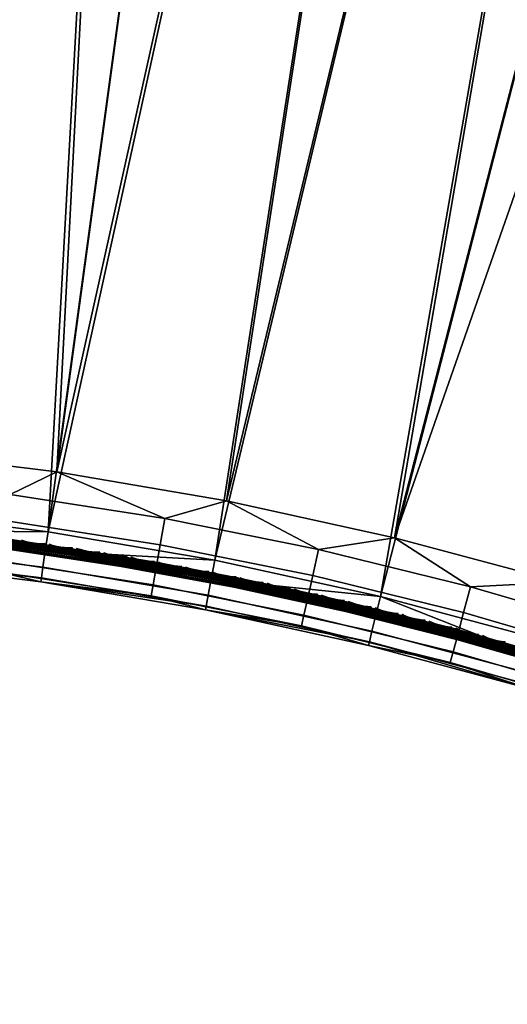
# Model space of a CAD drawing. Header units: inches. Extents: x 0 to 31.9, y -32.8 to 0.
# Tile 8 of 75: x 5 to 9.8, y -32.6 to -22.8. Entities that reach past the tile are written whole.
import ezdxf

# ---------------------------------------------------------------- set-up
doc = ezdxf.new("R2010")
doc.units = ezdxf.units.IN
doc.header["$LTSCALE"] = 0.03937
doc.header["$MEASUREMENT"] = 0
for name, color, linetype in [('A-FURN-3-ST', 151, 'Continuous'), ('A-FURN-3-ST-SEAM', 250, 'Continuous'), ('A-FURN-3-STITCH', 15, 'Continuous')]:
    doc.layers.add(name, color=color, linetype=linetype)

msp = doc.modelspace()

# ---------------------------------------------------------------- meshes
at = {"layer": 'A-FURN-3-ST'}
mesh = msp.add_polyface(dxfattribs=at)
corners = [(6.6975, -1.4634, 18), (8.8741, -1.4486, 17.9626), (6.7276, -1.1805, 17.9626), (4.5529, -1.27, 18), (4.5732, -0.9862, 17.9626), (2.4029, -1.1505, 18), (2.4133, -0.8661, 17.9626), (0.2502, -0.8904, 17.9789), (0.2504, -0.6842, 17.9163), (2.423, -0.6011, 17.8528), (0.2505, -0.494, 17.8148), (2.4312, -0.3735, 17.6781), (0.2507, -0.3274, 17.6781), (0.2508, -0.1906, 17.5116), (2.4374, -0.1988, 17.4505), (0.2509, -0.0889, 17.3215), (2.4412, -0.0888, 17.1854), (0.251, -0.0262, 17.1153), (2.4421, -0.0512, 16.9008), (0.251, -0.0049, 16.9008), (6.8094, -0.407, 17.1854), (8.9878, -0.6412, 16.9008), (6.8131, -0.3695, 16.9008), (4.628, -0.2104, 17.1854), (4.6303, -0.1728, 16.9008), (6.798, -0.5164, 17.4505), (4.6204, -0.3201, 17.4505), (6.7796, -0.6903, 17.6781), (4.6081, -0.4945, 17.6781), (6.7556, -0.9168, 17.8528), (4.592, -0.7217, 17.8528), (6.814, -0.3608, 5.5004), (4.6309, -0.164, 5.5004), (2.4424, -0.0424, 5.5004), (0.251, 0.0039, 5.5004), (6.8101, -0.3985, 5.3089), (4.6284, -0.2019, 5.3089), (2.4412, -0.0803, 5.3089), (0.2509, -0.0341, 5.309), (8.9459, -0.938, 5.0381), (6.7612, -0.858, 5), (6.7815, -0.6676, 5.0381), (4.5953, -0.6628, 5), (4.6091, -0.4718, 5.0381), (4.6207, -0.31, 5.1466), (6.7987, -0.5063, 5.1466), (2.4241, -0.5421, 5), (2.4312, -0.3508, 5.0381), (2.4372, -0.1886, 5.1466), (0.25, -0.4961, 5), (0.2504, -0.3047, 5.0381), (0.2507, -0.1424, 5.1466), (8.919, -1.1276, 5), (5.2701, -27.8952, 5), (3.6033, -27.6896, 5), (1.9287, -27.5614, 5), (0.25, -27.5109, 5), (5.3555, -27.3013, 18), (8.8343, -1.7304, 18), (3.6603, -27.0923, 18), (1.9573, -26.962, 18)]
mesh.append_faces([[corners[k] for k in face] for face in [(0, 1, 2), (0, 2, 3), (3, 2, 4), (3, 4, 5), (5, 4, 6), (5, 6, 7), (8, 6, 9), (10, 9, 11), (10, 11, 12), (12, 11, 13), (13, 11, 14), (13, 14, 15), (15, 14, 16), (15, 16, 17), (17, 16, 18), (17, 18, 19), (20, 21, 22), (20, 22, 23), (23, 22, 24), (23, 24, 16), (16, 24, 18), (25, 20, 23, 26), (26, 23, 16, 14), (27, 25, 26, 28), (28, 26, 14, 11), (29, 27, 28, 30), (30, 28, 11, 9), (2, 29, 30, 4), (4, 30, 9, 6), (22, 31, 24), (24, 31, 32), (24, 32, 18), (18, 32, 33), (18, 33, 19), (19, 33, 34), (31, 35, 36), (31, 36, 32), (32, 36, 37), (32, 37, 33), (33, 37, 38), (33, 38, 34), (39, 40, 41), (40, 42, 41), (41, 42, 43), (41, 43, 44, 45), (45, 44, 36, 35), (42, 46, 43), (43, 46, 47), (43, 47, 48, 44), (44, 48, 37, 36), (46, 49, 47), (47, 49, 50), (47, 50, 48), (48, 50, 51), (48, 51, 37), (37, 51, 38), (52, 53, 40), (40, 54, 42), (42, 55, 46), (46, 56, 49), (57, 58, 0), (59, 0, 3), (60, 3, 5)]])
mesh = msp.add_polyface(dxfattribs=at)
corners = [(15.1718, -2.9693, 18), (15.2407, -2.6932, 17.9626), (13.0739, -2.4838, 18), (13.1332, -2.2055, 17.9626), (10.9605, -2.0707, 18), (11.0101, -1.7904, 17.9626), (8.8343, -1.7304, 18), (8.8741, -1.4486, 17.9626), (6.6975, -1.4634, 18), (13.295, -1.4447, 17.1854), (15.438, -1.902, 16.9008), (13.3028, -1.4079, 16.9008), (11.1455, -1.0245, 17.1854), (11.1519, -0.9874, 16.9008), (8.9828, -0.6785, 17.1854), (8.9878, -0.6412, 16.9008), (6.8094, -0.407, 17.1854), (15.4023, -2.0453, 17.4505), (15.4289, -1.9385, 17.1854), (13.2722, -1.5523, 17.4505), (11.1264, -1.1329, 17.4505), (8.9675, -0.7874, 17.4505), (6.798, -0.5164, 17.4505), (15.36, -2.2149, 17.6781), (13.2358, -1.7233, 17.6781), (11.096, -1.305, 17.6781), (8.9431, -0.9605, 17.6781), (6.7796, -0.6903, 17.6781), (15.3049, -2.4359, 17.8528), (13.1884, -1.9461, 17.8528), (11.0564, -1.5293, 17.8528), (8.9113, -1.1861, 17.8528), (6.7556, -0.9168, 17.8528), (6.7276, -1.1805, 17.9626), (15.4401, -1.8935, 5.5004), (13.3046, -1.3993, 5.5004), (11.1534, -0.9788, 5.5004), (8.989, -0.6325, 5.5004), (6.8131, -0.3695, 16.9008), (6.814, -0.3608, 5.5004), (13.2967, -1.4364, 5.3089), (15.4309, -1.9303, 5.3089), (15.4047, -2.0354, 5.1466), (13.2742, -1.5424, 5.1466), (15.3654, -2.1929, 5.0381), (13.2404, -1.7011, 5.0381), (13.2005, -1.8883, 5), (15.3191, -2.3786, 5), (11.0663, -1.4711, 5), (11.0997, -1.2826, 5.0381), (11.128, -1.1229, 5.1466), (11.1468, -1.0162, 5.3089), (8.9838, -0.6701, 5.3089), (6.8101, -0.3985, 5.3089), (8.919, -1.1276, 5), (8.9459, -0.938, 5.0381), (8.9686, -0.7774, 5.1466), (6.7612, -0.858, 5), (6.7815, -0.6676, 5.0381), (6.7987, -0.5063, 5.1466), (8.5662, -28.5369, 5), (6.9256, -28.1779, 5), (5.2701, -27.8952, 5), (7.0392, -27.5887, 18), (5.3555, -27.3013, 18)]
mesh.append_faces([[corners[k] for k in face] for face in [(0, 1, 2), (2, 1, 3), (2, 3, 4), (4, 3, 5), (4, 5, 6), (6, 5, 7), (6, 7, 8), (9, 10, 11), (9, 11, 12), (12, 11, 13), (12, 13, 14), (14, 13, 15), (14, 15, 16), (17, 18, 9, 19), (19, 9, 12, 20), (20, 12, 14, 21), (21, 14, 16, 22), (23, 17, 19, 24), (24, 19, 20, 25), (25, 20, 21, 26), (26, 21, 22, 27), (28, 23, 24, 29), (29, 24, 25, 30), (30, 25, 26, 31), (31, 26, 27, 32), (1, 28, 29, 3), (3, 29, 30, 5), (5, 30, 31, 7), (7, 31, 32, 33), (11, 34, 35), (11, 35, 13), (13, 35, 36), (13, 36, 15), (15, 36, 37), (15, 37, 38), (38, 37, 39), (40, 41, 42, 43), (43, 42, 44, 45), (45, 44, 46), (46, 44, 47), (46, 48, 45), (45, 48, 49), (45, 49, 50, 43), (43, 50, 51, 40), (40, 51, 35), (35, 51, 36), (36, 51, 52), (36, 52, 37), (37, 52, 53), (37, 53, 39), (48, 54, 49), (49, 54, 55), (49, 55, 56, 50), (50, 56, 52, 51), (54, 57, 55), (55, 58, 59, 56), (56, 59, 53, 52), (35, 34, 40), (47, 60, 46), (46, 61, 48), (48, 62, 54), (63, 2, 4), (64, 4, 6)]])
mesh = msp.add_polyface(dxfattribs=at)
corners = [(13.2005, -1.8883, 5), (8.5662, -28.5369, 5), (6.9256, -28.1779, 5), (11.0663, -1.4711, 5), (5.2701, -27.8952, 5), (6.7612, -0.858, 5), (3.6033, -27.6896, 5), (4.5953, -0.6628, 5), (1.9287, -27.5614, 5), (2.4241, -0.5421, 5), (0.25, -27.5109, 5), (0.125, -0.4961, 5.0335), (0.125, -27.5109, 5.0335), (0.0731, -27.6123, 5.0856), (0.1039, -27.6185, 5.0602), (0.173, -27.6268, 5.0261), (0.1727, -27.736, 5.0674), (0.1037, -27.7198, 5.0985), (0.1725, -27.8324, 5.1333), (0.1035, -27.8092, 5.1597), (0.2493, -27.7022, 5.0381), (0.2488, -27.8644, 5.1464), (0.1034, -27.7858, 17.4847), (0.1722, -27.815, 17.5042), (0.1724, -27.6799, 17.6691), (0.1035, -27.6551, 17.6443), (0.1726, -27.5151, 17.8043), (0.1036, -27.4956, 17.7751), (0.1728, -27.3271, 17.9049), (0.1037, -27.3137, 17.8725), (0.1731, -27.1231, 17.9669), (0.1039, -27.1162, 17.9326), (0.125, -26.9109, 17.9665), (0.25, -26.9109, 18), (0.2497, -27.1254, 17.9788), (0.2493, -27.3318, 17.9162), (0.249, -27.5219, 17.8145), (0.2488, -27.6887, 17.6778), (0.2486, -27.8253, 17.5111), (0.0731, -27.1111, 17.9069), (0.25, -1.1049, 18), (7.9526, -28.0702, 17.9625), (7.0392, -27.5887, 18), (6.4294, -27.7645, 17.9625), (5.3555, -27.3013, 18), (4.8945, -27.5238, 17.9625), (3.6603, -27.0923, 18), (3.3508, -27.3486, 17.9625), (1.9573, -26.962, 18), (1.8011, -27.2391, 17.9625), (1.788, -27.5041, 17.8526), (1.7768, -27.7316, 17.6778), (1.7682, -27.9062, 17.45), (3.3056, -27.8396, 17.6778), (3.3265, -27.6128, 17.8526), (4.8285, -28.0125, 17.6778), (4.859, -27.7868, 17.8526), (6.3827, -28.0257, 17.8526), (3.5845, -27.88, 5.0381), (1.9189, -27.7524, 5.0381), (8.7077, -27.9539, 18), (13.0739, -2.4838, 18), (10.9605, -2.0707, 18), (6.6975, -1.4634, 18), (4.5529, -1.27, 18), (2.4029, -1.1505, 18)]
mesh.append_faces([[corners[k] for k in face] for face in [(0, 1, 2), (3, 2, 4), (5, 4, 6), (7, 6, 8), (9, 8, 10), (11, 10, 12), (13, 12, 14), (14, 12, 15), (14, 15, 16, 17), (17, 16, 18, 19), (12, 10, 15), (15, 10, 20), (15, 20, 16), (16, 20, 21), (16, 21, 18), (22, 23, 24, 25), (25, 24, 26, 27), (27, 26, 28, 29), (29, 28, 30, 31), (31, 30, 32), (32, 30, 33), (33, 30, 34), (34, 30, 35), (35, 30, 28), (35, 28, 36), (36, 28, 26), (36, 26, 37), (37, 26, 24), (37, 24, 38), (38, 24, 23), (31, 32, 39), (40, 32, 33), (41, 42, 43), (43, 42, 44), (43, 44, 45), (45, 44, 46), (45, 46, 47), (47, 46, 48), (47, 48, 49), (49, 48, 34), (49, 34, 35), (48, 33, 34), (49, 35, 50), (50, 35, 36), (50, 36, 51), (51, 36, 37), (51, 37, 38), (51, 38, 52), (51, 53, 54, 50), (50, 54, 47, 49), (53, 55, 56, 54), (54, 56, 45, 47), (56, 57, 43, 45), (6, 58, 59), (6, 59, 8), (8, 59, 20), (8, 20, 10), (59, 21, 20), (60, 61, 42), (42, 62, 44), (44, 63, 46), (46, 64, 48), (48, 65, 33)]])
mesh = msp.add_polyface(dxfattribs=at)
corners = [(31.6275, -8.9707, 5.25), (18.1201, -32.3661, 5.25), (31.5985, -8.9539, 5.125), (18.0911, -32.3494, 5.125), (31.5192, -8.9082, 5.0335), (18.0119, -32.3036, 5.0335), (31.411, -8.8457, 5), (17.9036, -32.2411, 5), (31.1066, -9.3729, 18), (18.2036, -31.7215, 18), (31.2149, -9.4354, 17.9665), (18.3119, -31.784, 17.9665), (31.2941, -9.4811, 17.875), (18.3911, -31.8298, 17.875), (31.3231, -9.4979, 17.75), (18.4201, -31.8465, 17.75), (29.5052, -7.7984, 5), (16.4246, -31.4455, 5), (27.5645, -6.8173, 5), (14.9102, -30.7193, 5), (25.5912, -5.9035, 5), (23.5877, -5.058, 5), (13.3639, -30.064, 5), (21.5563, -4.2819, 5), (11.7889, -29.481, 5), (19.4995, -3.5761, 5), (10.1885, -28.9716, 5), (17.4196, -2.9414, 5), (15.3191, -2.3786, 5), (8.5662, -28.5369, 5), (31.7525, -8.7542, 5.5002), (17.9951, -32.5826, 5.5), (31.7481, -8.7618, 16.9007), (17.9951, -32.5826, 16.9), (13.8749, -29.9301, 17.9625), (13.5869, -29.5069, 18), (12.4253, -29.3711, 17.9625), (11.9851, -28.914, 18), (10.9533, -28.8742, 17.9625), (10.3575, -28.3959, 18), (10.0478, -29.4514, 16.9), (11.6258, -29.9536, 16.9), (10.7202, -29.6163, 17.1847), (12.1609, -30.1026, 17.1847), (12.1983, -29.9993, 17.45), (10.7532, -29.5115, 17.45), (12.2577, -29.8349, 17.6778), (10.8055, -29.3447, 17.6778), (12.3351, -29.6206, 17.8526), (10.8738, -29.1273, 17.8526), (13.7742, -30.1756, 17.8526), (11.6258, -29.9536, 5.5), (10.0478, -29.4514, 5.5), (13.2932, -30.2417, 5.0381), (11.7265, -29.6619, 5.0381), (10.0585, -29.4149, 5.3087), (11.6383, -29.9177, 5.3087), (11.6736, -29.8152, 5.1464), (10.089, -29.3109, 5.1464), (10.1347, -29.1552, 5.0381), (29.2194, -8.3359, 18), (16.6995, -30.9122, 18), (27.2976, -7.3645, 18), (15.1595, -30.1735, 18), (25.3436, -6.4596, 18), (23.3597, -5.6225, 18), (21.3481, -4.854, 18), (19.3113, -4.1551, 18), (17.2518, -3.5266, 18), (8.7077, -27.9539, 18), (15.1718, -2.9693, 18), (13.0739, -2.4838, 18)]
mesh.append_faces([[corners[k] for k in face] for face in [(0, 1, 2), (2, 1, 3), (2, 3, 4), (4, 3, 5), (4, 5, 6), (6, 5, 7), (8, 9, 10), (10, 9, 11), (10, 11, 12), (12, 11, 13), (12, 13, 14), (14, 13, 15), (6, 7, 16), (16, 7, 17), (16, 17, 18), (18, 17, 19), (18, 19, 20), (20, 19, 21), (21, 19, 22), (21, 22, 23), (23, 22, 24), (23, 24, 25), (25, 24, 26), (25, 26, 27), (27, 26, 28), (28, 26, 29), (0, 30, 1), (1, 30, 31), (30, 32, 31), (31, 32, 33), (33, 32, 14), (33, 14, 15), (34, 35, 36), (36, 35, 37), (36, 37, 38), (38, 37, 39), (40, 41, 42), (42, 43, 44, 45), (45, 44, 46, 47), (47, 46, 48, 49), (49, 48, 36, 38), (48, 50, 34, 36), (51, 41, 52), (24, 53, 54), (24, 54, 26), (51, 55, 56), (57, 56, 55, 58), (54, 57, 58, 59), (8, 60, 9), (9, 60, 61), (61, 60, 62), (61, 62, 63), (63, 62, 64), (63, 64, 35), (35, 64, 65), (35, 65, 66), (35, 66, 37), (37, 66, 67), (37, 67, 39), (39, 67, 68), (39, 68, 69), (69, 68, 70), (69, 70, 71)]])
mesh = msp.add_polyface(dxfattribs=at)
corners = [(10.9533, -28.8742, 17.9625), (10.3575, -28.3959, 18), (9.4615, -28.4403, 17.9625), (8.7077, -27.9539, 18), (7.9526, -28.0702, 17.9625), (7.0392, -27.5887, 18), (3.2896, -28.0137, 17.45), (4.8051, -28.1858, 17.45), (4.8285, -28.0125, 17.6778), (3.3056, -27.8396, 17.6778), (3.5546, -28.1872, 16.9), (5.1982, -28.39, 16.9), (4.7904, -28.2947, 17.1847), (6.2926, -28.5302, 17.1847), (6.3119, -28.422, 17.45), (6.3426, -28.25, 17.6778), (6.3827, -28.0257, 17.8526), (4.859, -27.7868, 17.8526), (6.8305, -28.6688, 16.9), (7.7834, -28.8294, 17.1847), (7.8073, -28.7221, 17.45), (7.8453, -28.5515, 17.6778), (7.8949, -28.3292, 17.8526), (6.4294, -27.7645, 17.9625), (8.4482, -29.0228, 16.9), (9.2602, -29.1916, 17.1847), (9.2886, -29.0855, 17.45), (9.3339, -28.9166, 17.6778), (9.3928, -28.6966, 17.8526), (10.0478, -29.4514, 16.9), (10.7202, -29.6163, 17.1847), (10.7532, -29.5115, 17.45), (10.8055, -29.3447, 17.6778), (10.8738, -29.1273, 17.8526), (10.0478, -29.4514, 5.5), (11.6258, -29.9536, 16.9), (8.4482, -29.0228, 5.5), (6.8305, -28.6688, 5.5), (5.1982, -28.39, 5.5), (3.5546, -28.1872, 5.5), (10.1885, -28.9716, 5), (11.7265, -29.6619, 5.0381), (10.1347, -29.1552, 5.0381), (8.5662, -28.5369, 5), (8.5211, -28.7229, 5.0381), (6.8892, -28.3657, 5.0381), (8.4828, -28.8805, 5.1464), (6.8583, -28.525, 5.1464), (8.4572, -28.9858, 5.3087), (6.8377, -28.6314, 5.3087), (10.0585, -29.4149, 5.3087), (11.6258, -29.9536, 5.5), (5.2035, -28.3523, 5.3087), (5.2191, -28.2451, 5.1464), (5.2425, -28.0846, 5.0381), (6.9256, -28.1779, 5), (5.2701, -27.8952, 5), (3.5845, -27.88, 5.0381), (3.6033, -27.6896, 5), (3.5582, -28.1493, 5.3087), (3.5687, -28.0414, 5.1464), (10.089, -29.3109, 5.1464)]
mesh.append_faces([[corners[k] for k in face] for face in [(0, 1, 2), (2, 1, 3), (2, 3, 4), (4, 3, 5), (6, 7, 8, 9), (10, 11, 12), (12, 11, 13), (12, 13, 14, 7), (7, 14, 15, 8), (8, 15, 16, 17), (11, 18, 13), (13, 18, 19), (13, 19, 20, 14), (14, 20, 21, 15), (15, 21, 22, 16), (16, 22, 4, 23), (18, 24, 19), (19, 24, 25), (19, 25, 26, 20), (20, 26, 27, 21), (21, 27, 28, 22), (22, 28, 2, 4), (24, 29, 25), (25, 29, 30), (25, 30, 31, 26), (26, 31, 32, 27), (27, 32, 33, 28), (28, 33, 0, 2), (34, 35, 29), (34, 29, 36), (36, 29, 24), (36, 24, 37), (37, 24, 18), (37, 18, 38), (38, 18, 11), (38, 11, 39), (39, 11, 10), (40, 41, 42), (40, 42, 43), (43, 42, 44), (43, 44, 45), (45, 44, 46, 47), (47, 46, 48, 49), (49, 48, 37), (37, 48, 36), (36, 48, 34), (34, 48, 50), (34, 50, 51), (37, 38, 49), (49, 38, 52), (49, 52, 53, 47), (47, 53, 54, 45), (45, 54, 55), (55, 54, 56), (56, 54, 57), (56, 57, 58), (38, 39, 52), (52, 39, 59), (52, 59, 60, 53), (53, 60, 57, 54), (55, 43, 45), (61, 50, 48, 46), (42, 61, 46, 44)]])
at = {"layer": 'A-FURN-3-ST-SEAM'}
mesh = msp.add_polyface(dxfattribs=at)
corners = [(0.0962, -17.3859, 17.9191), (0.1, -22.1479, 17.9), (0.1, -17.3859, 17.9), (0.0965, -26.91, 17.8826), (0.1, -26.91, 17.9), (0.0965, -27.0047, 17.878), (0.1, -27.0064, 17.8952), (0.1, -27.0951, 17.8825), (0.0965, -27.0999, 17.8639), (0.1, -27.1032, 17.881), (0.1, -27.2772, 17.8301), (0.0965, -27.286, 17.8078), (0.1, -27.2927, 17.8239), (0.1, -13.0301, 17.9), (0.0962, -13.0301, 17.9191), (0.0962, -17.3859, 17.8809), (0.1, -1.1034, 17.9), (0.0965, -1.1034, 17.8826), (0.0965, -0.1207, 16.9008), (0.1, -0.0946, 5.5003), (0.1, -0.099, 11.2005), (0.1, -0.1034, 16.9008), (0.0965, -0.1374, 17.0797), (0.1, -0.1203, 17.0828), (0.0965, -0.1899, 17.2623), (0.1, -0.1738, 17.2687), (0.0965, -0.2812, 17.4381), (0.1, -0.2667, 17.4476), (0.0965, -0.4088, 17.595), (0.1, -0.3966, 17.6073), (0.0965, -0.5659, 17.7223), (0.1, -0.5565, 17.7369), (0.0965, -0.7418, 17.8137), (0.1, -0.7354, 17.8298), (0.0965, -0.9243, 17.866), (0.1, -0.9213, 17.8831), (23.1228, -23.5631, 17.8538), (18.357, -31.8091, 17.8563), (23.1087, -23.555, 17.8646), (18.345, -31.8022, 17.8675), (23.0993, -23.5495, 17.8809), (20.715, -27.6717, 17.9), (23.096, -23.5476, 17.9), (23.1393, -23.5727, 17.85), (18.3715, -31.8174, 17.8505), (23.1793, -23.5957, 17.9192), (18.4203, -31.8456, 17.9045), (23.1826, -23.5976, 17.9), (18.4189, -31.8448, 17.8868), (23.1793, -23.5957, 17.8809), (23.1699, -23.5903, 17.8647), (18.4008, -31.8344, 17.8588), (23.1559, -23.5822, 17.8538), (18.3868, -31.8263, 17.8515), (23.1699, -23.5903, 17.9354), (18.4161, -31.8432, 17.9217), (23.1559, -23.5822, 17.9462), (18.4071, -31.838, 17.9362), (23.1393, -23.5726, 17.95), (18.3942, -31.8306, 17.9459), (23.1227, -23.5631, 17.9462), (18.3638, -31.813, 17.9472), (23.1087, -23.555, 17.9354), (18.3502, -31.8052, 17.939), (23.0993, -23.5495, 17.9191), (18.3401, -31.7993, 17.9255), (25.2772, -19.7773, 17.8809), (25.2866, -19.7827, 17.8646), (25.3007, -19.7909, 17.8538), (25.3172, -19.8004, 17.85), (25.3338, -19.81, 17.8538), (25.3478, -19.8181, 17.8647), (25.3572, -19.8235, 17.8809), (25.3605, -19.8254, 17.9), (25.3572, -19.8235, 17.9192), (25.3478, -19.8181, 17.9354), (25.3338, -19.81, 17.9462), (25.3172, -19.8004, 17.95), (25.3006, -19.7908, 17.9462), (25.2866, -19.7827, 17.9354), (25.2772, -19.7773, 17.9191), (25.2739, -19.7754, 17.9)]
mesh.append_faces([[corners[k] for k in face] for face in [(0, 1, 2), (3, 2, 1), (3, 1, 4), (5, 4, 6), (5, 6, 7), (8, 7, 9), (8, 9, 10), (11, 10, 12), (13, 14, 2), (15, 13, 2), (16, 13, 17), (16, 14, 13), (18, 19, 20), (18, 20, 21), (22, 21, 23), (24, 23, 25), (26, 25, 27), (28, 27, 29), (30, 29, 31), (32, 31, 33), (34, 33, 35), (17, 35, 16), (36, 37, 38), (38, 39, 40), (41, 42, 40), (36, 43, 44), (45, 46, 47), (47, 48, 49), (49, 48, 50), (50, 51, 52), (52, 53, 43), (45, 54, 55), (54, 56, 57), (56, 58, 59), (58, 60, 61), (60, 62, 63), (62, 64, 65), (64, 42, 41), (42, 66, 40), (40, 67, 38), (38, 68, 36), (36, 69, 43), (43, 70, 52), (52, 71, 50), (50, 72, 49), (49, 73, 47), (47, 74, 45), (45, 75, 54), (54, 76, 56), (56, 77, 58), (58, 78, 60), (60, 79, 62), (62, 80, 64), (64, 81, 42)]])
mesh = msp.add_polyface(dxfattribs=at)
corners = [(1.4107, -27.6748, 17.7078), (1.9903, -27.7021, 17.7078), (1.9907, -27.6935, 17.6902), (1.411, -27.6662, 17.6902), (1.7849, -27.6817, 17.6706), (1.1211, -27.6561, 17.6902), (0.2519, -27.6385, 17.6706), (0.8313, -27.6483, 17.6902), (0.5415, -27.6428, 17.6902), (0.5415, -27.6513, 17.7078), (0.8311, -27.6568, 17.7078), (0.5413, -27.666, 17.7208), (0.8309, -27.6715, 17.7208), (0.2519, -27.6814, 17.7271), (0.2519, -27.6628, 17.7208), (0.2519, -27.6482, 17.7078), (0.2519, -27.6396, 17.6902), (1.1205, -27.6793, 17.7208), (1.1209, -27.6646, 17.7078), (1.4102, -27.6894, 17.7208), (1.9905, -27.6988, 17.6522), (1.4108, -27.6715, 17.6522), (1.9899, -27.7117, 17.6377), (1.4104, -27.6844, 17.6377), (1.1202, -27.6918, 17.6292), (0.2519, -27.6947, 17.628), (0.8307, -27.684, 17.6292), (0.5412, -27.6785, 17.6292), (0.5414, -27.661, 17.6377), (0.831, -27.6665, 17.6377), (0.5415, -27.6481, 17.6522), (0.8312, -27.6536, 17.6522), (0.2519, -27.6449, 17.6522), (0.2519, -27.6578, 17.6377), (0.2519, -27.6753, 17.6292), (1.121, -27.6614, 17.6522), (1.4098, -27.7019, 17.6292), (1.1206, -27.6743, 17.6377), (0.25, -27.6814, 17.7271), (0.25, -27.6628, 17.7208), (0.25, -27.6482, 17.7078), (0.25, -27.6397, 17.6901), (0.25, -27.6385, 17.6706), (0.25, -27.645, 17.6522), (0.25, -27.6579, 17.6377), (0.25, -27.6754, 17.6292), (0.25, -27.6947, 17.628), (23.0993, -23.5495, 17.8809), (18.3369, -31.7975, 17.8826), (20.715, -27.6717, 17.9), (18.3401, -31.7993, 17.9255), (23.0993, -23.5495, 17.9191)]
mesh.append_faces([[corners[k] for k in face] for face in [(0, 1, 2, 3), (3, 2, 4), (3, 4, 5), (5, 4, 6), (5, 6, 7), (7, 6, 8), (7, 8, 9, 10), (10, 9, 11, 12), (12, 11, 13), (13, 11, 14), (14, 11, 9), (14, 9, 15), (15, 9, 8), (15, 8, 16), (16, 8, 6), (12, 13, 17), (0, 3, 5, 18), (18, 5, 7, 10), (19, 0, 18, 17), (17, 18, 10, 12), (4, 20, 21), (21, 20, 22, 23), (24, 25, 26), (26, 25, 27), (26, 27, 28, 29), (29, 28, 30, 31), (31, 30, 6), (6, 30, 32), (32, 30, 33), (33, 30, 28), (33, 28, 34), (34, 28, 27), (34, 27, 25), (31, 6, 35), (35, 6, 4), (35, 4, 21), (23, 36, 24, 37), (37, 24, 26, 29), (21, 23, 37, 35), (35, 37, 29, 31), (13, 14, 38), (39, 14, 15), (40, 15, 16), (40, 16, 41), (41, 16, 6), (6, 32, 42), (43, 32, 33), (43, 33, 44), (44, 33, 34), (44, 34, 45), (45, 34, 46), (46, 34, 25), (47, 48, 49), (50, 51, 49)]])
mesh = msp.add_polyface(dxfattribs=at)
corners = [(7.8482, -28.544, 17.7271), (7.1269, -28.3721, 17.7208), (6.3464, -28.2427, 17.7271), (6.0068, -28.1649, 17.7208), (4.8331, -28.0054, 17.7271), (4.8801, -27.9931, 17.7208), (3.7261, -27.8545, 17.7208), (3.7284, -27.8315, 17.6902), (4.8831, -27.9701, 17.6902), (4.8387, -27.9629, 17.6706), (6.0105, -28.142, 17.6902), (6.3538, -28.2005, 17.6706), (7.1313, -28.3493, 17.6902), (7.8575, -28.5022, 17.6706), (7.1297, -28.3577, 17.7078), (6.0091, -28.1504, 17.7078), (4.882, -27.9785, 17.7078), (7.1245, -28.3844, 17.6292), (7.8453, -28.5571, 17.628), (6.3441, -28.2558, 17.628), (6.0048, -28.1772, 17.6292), (4.8313, -28.0186, 17.628), (4.8785, -28.0054, 17.6292), (4.8824, -27.9753, 17.6522), (3.7278, -27.8367, 17.6522), (6.0096, -28.1472, 17.6522), (7.1303, -28.3545, 17.6522), (7.1278, -28.3672, 17.6377), (6.0076, -28.16, 17.6377), (4.8807, -27.9881, 17.6377), (7.1224, -28.3936, 17.7275), (6.003, -28.1865, 17.7275), (4.877, -28.0148, 17.7275), (4.8749, -28.0309, 17.6293), (6.0004, -28.2026, 17.6293), (7.1193, -28.4096, 17.6293), (7.1162, -28.4258, 17.6372), (5.9977, -28.2189, 17.6372), (4.8728, -28.0473, 17.6372), (7.1138, -28.4381, 17.6505), (5.9957, -28.2312, 17.6505), (4.8712, -28.0597, 17.6505), (8.2236, -28.6798, 17.6505), (8.2221, -28.6866, 17.6675), (7.1125, -28.4449, 17.6675), (5.9946, -28.2381, 17.6675), (4.8703, -28.0666, 17.6675), (7.1189, -28.4115, 17.7253), (6.0001, -28.2045, 17.7253), (4.8746, -28.0328, 17.7253), (7.1159, -28.4273, 17.7167), (5.9975, -28.2204, 17.7167), (4.8726, -28.0488, 17.7167), (7.1136, -28.4391, 17.7029), (5.9956, -28.2323, 17.7029), (4.871, -28.0607, 17.7029), (8.222, -28.6869, 17.6858), (7.1124, -28.4452, 17.6858), (8.2234, -28.6808, 17.7029), (5.9946, -28.2384, 17.6858), (4.8702, -28.0669, 17.6858)]
mesh.append_faces([[corners[k] for k in face] for face in [(0, 1, 2), (2, 1, 3), (2, 3, 4), (4, 3, 5), (4, 5, 6), (7, 8, 9), (9, 8, 10), (9, 10, 11), (11, 10, 12), (11, 12, 13), (14, 12, 10, 15), (15, 10, 8, 16), (1, 14, 15, 3), (3, 15, 16, 5), (17, 18, 19), (17, 19, 20), (20, 19, 21), (20, 21, 22), (23, 24, 9), (23, 9, 25), (25, 9, 11), (25, 11, 26), (26, 11, 13), (27, 17, 20, 28), (28, 20, 22, 29), (26, 27, 28, 25), (25, 28, 29, 23), (30, 0, 2), (30, 2, 31), (31, 2, 4), (31, 4, 32), (33, 21, 34), (34, 21, 19), (34, 19, 35), (35, 19, 18), (35, 36, 37, 34), (34, 37, 38, 33), (36, 39, 40, 37), (37, 40, 41, 38), (42, 43, 44, 39), (39, 44, 45, 40), (40, 45, 46, 41), (47, 30, 31, 48), (48, 31, 32, 49), (50, 47, 48, 51), (51, 48, 49, 52), (53, 50, 51, 54), (54, 51, 52, 55), (44, 43, 56, 57), (57, 56, 58, 53), (57, 53, 54, 59), (59, 54, 55, 60), (44, 57, 59, 45), (45, 59, 60, 46)]])
mesh = msp.add_polyface(dxfattribs=at)
corners = [(7.8482, -28.544, 17.7271), (9.3359, -28.9089, 17.7271), (8.2388, -28.6143, 17.7208), (9.3408, -28.8909, 17.7207), (8.2421, -28.6, 17.7078), (9.3445, -28.8768, 17.7077), (8.2439, -28.5917, 17.6902), (9.3467, -28.8686, 17.6901), (9.347, -28.8675, 17.6706), (7.8575, -28.5022, 17.6706), (7.1313, -28.3493, 17.6902), (7.1297, -28.3577, 17.7078), (7.1269, -28.3721, 17.7208), (8.2428, -28.5969, 17.6522), (9.3456, -28.8727, 17.654), (9.3429, -28.8831, 17.6403), (8.2399, -28.6095, 17.6377), (9.339, -28.8974, 17.6311), (8.236, -28.6265, 17.6292), (9.3346, -28.9139, 17.6276), (9.3342, -28.9153, 17.6276), (9.3325, -28.9218, 17.628), (7.8453, -28.5571, 17.628), (7.1245, -28.3844, 17.6292), (7.1303, -28.3545, 17.6522), (7.1278, -28.3672, 17.6377), (9.3338, -28.9167, 17.7276), (9.3342, -28.9153, 17.7276), (8.2337, -28.6357, 17.7275), (7.1224, -28.3936, 17.7275), (7.1193, -28.4096, 17.6293), (8.23, -28.6515, 17.6293), (9.3279, -28.9387, 17.6339), (9.3243, -28.9525, 17.6457), (8.2264, -28.6676, 17.6372), (7.1162, -28.4258, 17.6372), (9.3219, -28.9612, 17.6618), (8.2236, -28.6798, 17.6505), (7.1138, -28.4381, 17.6505), (9.3213, -28.9636, 17.6802), (8.2221, -28.6866, 17.6675), (8.222, -28.6869, 17.6858), (9.3224, -28.9593, 17.6982), (8.2234, -28.6808, 17.7029), (9.3252, -28.9491, 17.7133), (8.226, -28.6691, 17.7167), (9.3292, -28.9342, 17.7236), (8.2296, -28.6534, 17.7253), (7.1189, -28.4115, 17.7253), (7.1159, -28.4273, 17.7167), (7.1136, -28.4391, 17.7029)]
mesh.append_faces([[corners[k] for k in face] for face in [(0, 1, 2), (2, 1, 3), (2, 3, 4), (4, 3, 5), (4, 5, 6), (6, 5, 7), (6, 7, 8), (8, 9, 6), (6, 9, 10), (6, 10, 11, 4), (4, 11, 12, 2), (2, 12, 0), (9, 8, 13), (13, 8, 14), (13, 14, 15), (13, 15, 16), (16, 15, 17), (16, 17, 18), (18, 17, 19), (18, 19, 20), (20, 21, 18), (18, 21, 22), (18, 22, 23), (24, 9, 13), (24, 13, 16, 25), (25, 16, 18, 23), (26, 27, 28), (28, 27, 1), (28, 1, 0), (28, 0, 29), (30, 22, 31), (31, 22, 21), (31, 21, 32), (32, 33, 31), (31, 33, 34), (31, 34, 35, 30), (33, 36, 34), (34, 36, 37), (34, 37, 38, 35), (36, 39, 37), (37, 39, 40), (40, 39, 41), (41, 39, 42), (41, 42, 43), (43, 42, 44), (43, 44, 45), (45, 44, 46), (45, 46, 47), (47, 46, 26), (47, 26, 28), (47, 28, 29, 48), (45, 47, 48, 49), (43, 45, 49, 50)]])
mesh = msp.add_polyface(dxfattribs=at)
corners = [(9.3325, -28.9218, 17.628), (9.3342, -28.9153, 17.6276), (10.4297, -29.2143, 17.6292), (9.3346, -28.9139, 17.6276), (9.339, -28.8974, 17.6311), (10.4348, -29.1976, 17.6377), (9.3429, -28.8831, 17.6403), (10.4387, -29.1853, 17.6522), (9.3456, -28.8727, 17.654), (9.347, -28.8675, 17.6706), (10.8196, -29.2959, 17.6706), (11.5233, -29.5316, 17.6522), (11.5191, -29.5438, 17.6377), (11.5134, -29.5604, 17.6292), (10.8028, -29.3495, 17.628), (12.2535, -29.8393, 17.628), (9.3338, -28.9167, 17.7276), (10.4224, -29.2388, 17.7259), (9.3342, -28.9153, 17.7276), (10.8068, -29.3368, 17.7271), (9.3359, -28.9089, 17.7271), (9.3292, -28.9342, 17.7236), (9.3252, -28.9491, 17.7133), (10.4172, -29.2555, 17.7173), (9.3224, -28.9593, 17.6982), (10.4134, -29.2678, 17.7027), (9.3213, -28.9636, 17.6802), (10.4116, -29.2738, 17.6842), (10.4119, -29.2727, 17.6648), (11.4938, -29.6182, 17.6648), (11.4934, -29.6193, 17.6842), (9.3219, -28.9612, 17.6618), (10.4144, -29.2645, 17.6473), (11.4966, -29.6101, 17.6473), (9.3243, -28.9525, 17.6457), (10.4188, -29.2505, 17.6344), (11.5013, -29.5962, 17.6344), (9.3279, -28.9387, 17.6339), (11.4954, -29.6133, 17.7027), (11.4996, -29.6012, 17.7173), (11.5053, -29.5846, 17.7259), (10.4402, -29.1802, 17.6902), (9.3467, -28.8686, 17.6901), (9.3445, -28.8768, 17.7077), (10.4377, -29.1884, 17.7078), (9.3408, -28.8909, 17.7207), (10.4334, -29.2023, 17.7208), (11.5174, -29.5486, 17.7208), (11.525, -29.5266, 17.6902), (11.5222, -29.5347, 17.7078)]
mesh.append_faces([[corners[k] for k in face] for face in [(0, 1, 2), (2, 1, 3), (2, 3, 4), (2, 4, 5), (5, 4, 6), (5, 6, 7), (7, 6, 8), (7, 8, 9), (9, 10, 7), (7, 10, 11), (7, 11, 12, 5), (5, 12, 13, 2), (2, 13, 14), (14, 13, 15), (14, 0, 2), (16, 17, 18), (18, 17, 19), (18, 19, 20), (16, 21, 17), (17, 21, 22), (17, 22, 23), (23, 22, 24), (23, 24, 25), (25, 24, 26), (25, 26, 27), (27, 26, 28), (27, 28, 29, 30), (26, 31, 28), (28, 31, 32), (28, 32, 33, 29), (31, 34, 32), (32, 34, 35), (32, 35, 36, 33), (34, 37, 35), (35, 37, 0), (35, 0, 14), (35, 14, 36), (36, 14, 15), (30, 38, 25, 27), (38, 39, 23, 25), (39, 40, 17, 23), (40, 19, 17), (10, 9, 41), (41, 9, 42), (41, 42, 43), (41, 43, 44), (44, 43, 45), (44, 45, 46), (46, 45, 20), (46, 20, 19), (46, 19, 47), (48, 10, 41), (48, 41, 44, 49), (49, 44, 46, 47)]])
at = {"layer": 'A-FURN-3-STITCH'}
mesh = msp.add_polymesh((7, 4), dxfattribs=at)
for k, corner in enumerate([(5.239, -28.0179, 17.7206), (5.2392, -28.0165, 17.7228), (5.2396, -28.0138, 17.7272), (5.2398, -28.0125, 17.7295), (5.2001, -28.0188, 17.7245), (5.1998, -28.0213, 17.7291), (5.2002, -28.0186, 17.7336), (5.2009, -28.0135, 17.7334), (5.1612, -28.0171, 17.7269), (5.1608, -28.0196, 17.7315), (5.1612, -28.0169, 17.736), (5.1619, -28.0118, 17.7358), (5.1223, -28.0128, 17.7278), (5.1219, -28.0153, 17.7323), (5.1223, -28.0126, 17.7368), (5.1231, -28.0075, 17.7367), (5.0838, -28.0059, 17.727), (5.0835, -28.0084, 17.7316), (5.0839, -28.0057, 17.736), (5.0846, -28.0006, 17.7359), (5.046, -27.9965, 17.7246), (5.0456, -27.9989, 17.7292), (5.046, -27.9963, 17.7336), (5.0467, -27.9911, 17.7335), (5.0089, -27.9845, 17.7207), (5.0091, -27.9832, 17.7229), (5.0095, -27.9805, 17.7274), (5.0097, -27.9792, 17.7296)]):
    mesh.set_mesh_vertex(divmod(k, 4), corner)
mesh = msp.add_polymesh((7, 4), dxfattribs=at)
for k, corner in enumerate([(5.5108, -28.0588, 17.7206), (5.511, -28.0574, 17.7228), (5.5114, -28.0547, 17.7272), (5.5116, -28.0534, 17.7295), (5.4719, -28.0594, 17.7245), (5.4715, -28.0619, 17.7291), (5.4719, -28.0592, 17.7336), (5.4727, -28.0541, 17.7334), (5.4329, -28.0574, 17.7269), (5.4325, -28.0599, 17.7315), (5.4329, -28.0572, 17.736), (5.4337, -28.0521, 17.7358), (5.3941, -28.0528, 17.7278), (5.3937, -28.0553, 17.7323), (5.3941, -28.0526, 17.7368), (5.3949, -28.0475, 17.7367), (5.3557, -28.0456, 17.727), (5.3553, -28.0481, 17.7316), (5.3557, -28.0454, 17.736), (5.3565, -28.0403, 17.7359), (5.3179, -28.0359, 17.7246), (5.3175, -28.0384, 17.7292), (5.3179, -28.0357, 17.7336), (5.3187, -28.0306, 17.7335), (5.2809, -28.0237, 17.7207), (5.2811, -28.0224, 17.7229), (5.2815, -28.0197, 17.7274), (5.2818, -28.0183, 17.7296)]):
    mesh.set_mesh_vertex(divmod(k, 4), corner)
mesh = msp.add_polymesh((7, 4), dxfattribs=at)
for k, corner in enumerate([(5.7822, -28.1017, 17.7206), (5.7824, -28.1004, 17.7228), (5.7829, -28.0977, 17.7272), (5.7831, -28.0964, 17.7295), (5.7433, -28.1021, 17.7245), (5.7429, -28.1046, 17.7291), (5.7433, -28.1019, 17.7336), (5.7442, -28.0968, 17.7334), (5.7043, -28.0998, 17.7269), (5.704, -28.1023, 17.7315), (5.7044, -28.0996, 17.736), (5.7052, -28.0945, 17.7358), (5.6656, -28.0949, 17.7278), (5.6652, -28.0974, 17.7323), (5.6656, -28.0947, 17.7368), (5.6664, -28.0896, 17.7367), (5.6272, -28.0874, 17.727), (5.6268, -28.0899, 17.7316), (5.6272, -28.0872, 17.736), (5.6281, -28.0821, 17.7359), (5.5895, -28.0774, 17.7246), (5.5891, -28.0799, 17.7292), (5.5895, -28.0772, 17.7336), (5.5903, -28.0721, 17.7335), (5.5526, -28.0649, 17.7207), (5.5528, -28.0636, 17.7229), (5.5533, -28.0609, 17.7274), (5.5535, -28.0595, 17.7296)]):
    mesh.set_mesh_vertex(divmod(k, 4), corner)
mesh = msp.add_polymesh((7, 4), dxfattribs=at)
for k, corner in enumerate([(6.0533, -28.1468, 17.7206), (6.0535, -28.1454, 17.7228), (6.054, -28.1428, 17.7272), (6.0542, -28.1414, 17.7295), (6.0144, -28.1468, 17.7245), (6.014, -28.1493, 17.7291), (6.0144, -28.1466, 17.7336), (6.0153, -28.1415, 17.7334), (5.9755, -28.1443, 17.7269), (5.975, -28.1467, 17.7315), (5.9755, -28.1441, 17.736), (5.9764, -28.1389, 17.7358), (5.9367, -28.1391, 17.7278), (5.9363, -28.1415, 17.7323), (5.9368, -28.1389, 17.7368), (5.9376, -28.1337, 17.7367), (5.8984, -28.1313, 17.727), (5.898, -28.1337, 17.7316), (5.8984, -28.1311, 17.736), (5.8993, -28.1259, 17.7359), (5.8608, -28.121, 17.7246), (5.8603, -28.1234, 17.7292), (5.8608, -28.1208, 17.7336), (5.8617, -28.1156, 17.7335), (5.824, -28.1082, 17.7207), (5.8242, -28.1069, 17.7229), (5.8247, -28.1042, 17.7274), (5.8249, -28.1028, 17.7296)]):
    mesh.set_mesh_vertex(divmod(k, 4), corner)
mesh = msp.add_polymesh((7, 4), dxfattribs=at)
for k, corner in enumerate([(6.324, -28.1939, 17.7206), (6.3243, -28.1925, 17.7228), (6.3248, -28.1898, 17.7272), (6.325, -28.1885, 17.7295), (6.2851, -28.1936, 17.7245), (6.2847, -28.1961, 17.7291), (6.2852, -28.1934, 17.7336), (6.2861, -28.1883, 17.7334), (6.2462, -28.1908, 17.7269), (6.2458, -28.1932, 17.7315), (6.2463, -28.1906, 17.736), (6.2472, -28.1854, 17.7358), (6.2075, -28.1853, 17.7278), (6.2071, -28.1877, 17.7323), (6.2076, -28.1851, 17.7368), (6.2085, -28.1799, 17.7367), (6.1693, -28.1772, 17.727), (6.1688, -28.1797, 17.7316), (6.1693, -28.177, 17.736), (6.1702, -28.1719, 17.7359), (6.1317, -28.1666, 17.7246), (6.1313, -28.169, 17.7292), (6.1317, -28.1664, 17.7336), (6.1327, -28.1613, 17.7335), (6.0951, -28.1535, 17.7207), (6.0953, -28.1522, 17.7229), (6.0958, -28.1496, 17.7274), (6.096, -28.1482, 17.7296)]):
    mesh.set_mesh_vertex(divmod(k, 4), corner)
mesh = msp.add_polymesh((7, 4), dxfattribs=at)
for k, corner in enumerate([(6.5944, -28.243, 17.7206), (6.5947, -28.2417, 17.7228), (6.5952, -28.239, 17.7272), (6.5954, -28.2377, 17.7295), (6.5555, -28.2425, 17.7245), (6.5551, -28.2449, 17.7291), (6.5556, -28.2423, 17.7336), (6.5565, -28.2372, 17.7334), (6.5166, -28.2393, 17.7269), (6.5162, -28.2418, 17.7315), (6.5167, -28.2391, 17.736), (6.5176, -28.234, 17.7358), (6.478, -28.2335, 17.7278), (6.4775, -28.236, 17.7323), (6.478, -28.2333, 17.7368), (6.4789, -28.2282, 17.7367), (6.4398, -28.2252, 17.727), (6.4393, -28.2276, 17.7316), (6.4398, -28.225, 17.736), (6.4408, -28.2198, 17.7359), (6.4023, -28.2143, 17.7246), (6.4018, -28.2167, 17.7292), (6.4023, -28.2141, 17.7336), (6.4033, -28.209, 17.7335), (6.3658, -28.2009, 17.7207), (6.366, -28.1996, 17.7229), (6.3665, -28.197, 17.7274), (6.3667, -28.1956, 17.7296)]):
    mesh.set_mesh_vertex(divmod(k, 4), corner)
mesh = msp.add_polymesh((7, 4), dxfattribs=at)
for k, corner in enumerate([(6.8644, -28.2942, 17.7206), (6.8647, -28.2929, 17.7228), (6.8652, -28.2902, 17.7272), (6.8654, -28.2889, 17.7295), (6.8255, -28.2934, 17.7245), (6.8251, -28.2958, 17.7291), (6.8256, -28.2932, 17.7336), (6.8266, -28.2881, 17.7334), (6.7867, -28.2899, 17.7269), (6.7862, -28.2924, 17.7315), (6.7867, -28.2897, 17.736), (6.7877, -28.2846, 17.7358), (6.748, -28.2838, 17.7278), (6.7476, -28.2863, 17.7323), (6.7481, -28.2837, 17.7368), (6.7491, -28.2785, 17.7367), (6.7099, -28.2752, 17.727), (6.7094, -28.2777, 17.7316), (6.71, -28.275, 17.736), (6.7109, -28.2699, 17.7359), (6.6725, -28.264, 17.7246), (6.672, -28.2665, 17.7292), (6.6726, -28.2638, 17.7336), (6.6735, -28.2587, 17.7335), (6.6361, -28.2504, 17.7207), (6.6363, -28.2491, 17.7229), (6.6368, -28.2464, 17.7274), (6.6371, -28.2451, 17.7296)]):
    mesh.set_mesh_vertex(divmod(k, 4), corner)
mesh = msp.add_polymesh((7, 4), dxfattribs=at)
for k, corner in enumerate([(7.134, -28.3475, 17.7206), (7.1343, -28.3461, 17.7228), (7.1348, -28.3435, 17.7272), (7.1351, -28.3422, 17.7295), (7.0951, -28.3464, 17.7245), (7.0946, -28.3488, 17.7291), (7.0952, -28.3462, 17.7336), (7.0962, -28.3411, 17.7334), (7.0563, -28.3426, 17.7269), (7.0558, -28.345, 17.7315), (7.0563, -28.3424, 17.736), (7.0574, -28.3373, 17.7358), (7.0177, -28.3362, 17.7278), (7.0172, -28.3387, 17.7323), (7.0178, -28.336, 17.7368), (7.0188, -28.3309, 17.7367), (6.9797, -28.3273, 17.727), (6.9792, -28.3297, 17.7316), (6.9797, -28.3271, 17.736), (6.9807, -28.322, 17.7359), (6.9424, -28.3158, 17.7246), (6.9419, -28.3183, 17.7292), (6.9424, -28.3156, 17.7336), (6.9434, -28.3105, 17.7335), (6.906, -28.3019, 17.7207), (6.9063, -28.3006, 17.7229), (6.9068, -28.298, 17.7274), (6.9071, -28.2966, 17.7296)]):
    mesh.set_mesh_vertex(divmod(k, 4), corner)
mesh = msp.add_polymesh((7, 4), dxfattribs=at)
for k, corner in enumerate([(7.4032, -28.4028, 17.7206), (7.4035, -28.4014, 17.7228), (7.404, -28.3988, 17.7272), (7.4043, -28.3975, 17.7295), (7.3643, -28.4014, 17.7245), (7.3638, -28.4038, 17.7291), (7.3644, -28.4012, 17.7336), (7.3654, -28.3961, 17.7334), (7.3255, -28.3973, 17.7269), (7.325, -28.3998, 17.7315), (7.3256, -28.3971, 17.736), (7.3266, -28.392, 17.7358), (7.287, -28.3906, 17.7278), (7.2865, -28.3931, 17.7323), (7.287, -28.3904, 17.7368), (7.2881, -28.3854, 17.7367), (7.249, -28.3814, 17.727), (7.2485, -28.3839, 17.7316), (7.2491, -28.3812, 17.736), (7.2501, -28.3761, 17.7359), (7.2118, -28.3697, 17.7246), (7.2113, -28.3721, 17.7292), (7.2118, -28.3695, 17.7336), (7.2129, -28.3644, 17.7335), (7.1756, -28.3555, 17.7207), (7.1758, -28.3542, 17.7229), (7.1764, -28.3516, 17.7274), (7.1767, -28.3502, 17.7296)]):
    mesh.set_mesh_vertex(divmod(k, 4), corner)
mesh = msp.add_polymesh((7, 4), dxfattribs=at)
for k, corner in enumerate([(7.672, -28.4601, 17.7206), (7.6722, -28.4588, 17.7228), (7.6728, -28.4562, 17.7272), (7.6731, -28.4549, 17.7295), (7.6331, -28.4584, 17.7245), (7.6326, -28.4609, 17.7291), (7.6331, -28.4582, 17.7336), (7.6342, -28.4531, 17.7334), (7.5943, -28.4541, 17.7269), (7.5938, -28.4565, 17.7315), (7.5944, -28.4539, 17.736), (7.5955, -28.4488, 17.7358), (7.5558, -28.4471, 17.7278), (7.5553, -28.4496, 17.7323), (7.5559, -28.4469, 17.7368), (7.557, -28.4418, 17.7367), (7.5179, -28.4376, 17.727), (7.5174, -28.44, 17.7316), (7.518, -28.4374, 17.736), (7.5191, -28.4323, 17.7359), (7.4808, -28.4256, 17.7246), (7.4803, -28.428, 17.7292), (7.4808, -28.4254, 17.7336), (7.4819, -28.4203, 17.7335), (7.4447, -28.4111, 17.7207), (7.445, -28.4098, 17.7229), (7.4455, -28.4072, 17.7274), (7.4458, -28.4058, 17.7296)]):
    mesh.set_mesh_vertex(divmod(k, 4), corner)
mesh = msp.add_polymesh((7, 4), dxfattribs=at)
for k, corner in enumerate([(7.9403, -28.5195, 17.7206), (7.9406, -28.5182, 17.7228), (7.9412, -28.5156, 17.7272), (7.9415, -28.5143, 17.7295), (7.9014, -28.5175, 17.7245), (7.9009, -28.52, 17.7291), (7.9015, -28.5173, 17.7336), (7.9026, -28.5123, 17.7334), (7.8627, -28.5129, 17.7269), (7.8621, -28.5153, 17.7315), (7.8627, -28.5127, 17.736), (7.8639, -28.5076, 17.7358), (7.8243, -28.5056, 17.7278), (7.8237, -28.5081, 17.7323), (7.8243, -28.5054, 17.7368), (7.8254, -28.5004, 17.7367), (7.7864, -28.4958, 17.727), (7.7859, -28.4983, 17.7316), (7.7865, -28.4956, 17.736), (7.7876, -28.4905, 17.7359), (7.7494, -28.4835, 17.7246), (7.7488, -28.486, 17.7292), (7.7494, -28.4833, 17.7336), (7.7506, -28.4782, 17.7335), (7.7134, -28.4688, 17.7207), (7.7137, -28.4675, 17.7229), (7.7143, -28.4649, 17.7274), (7.7146, -28.4635, 17.7296)]):
    mesh.set_mesh_vertex(divmod(k, 4), corner)
mesh = msp.add_polymesh((7, 4), dxfattribs=at)
for k, corner in enumerate([(8.2081, -28.581, 17.7206), (8.2084, -28.5796, 17.7228), (8.209, -28.577, 17.7272), (8.2093, -28.5757, 17.7295), (8.1693, -28.5787, 17.7245), (8.1687, -28.5811, 17.7291), (8.1693, -28.5785, 17.7336), (8.1705, -28.5734, 17.7334), (8.1306, -28.5737, 17.7269), (8.13, -28.5762, 17.7315), (8.1306, -28.5735, 17.736), (8.1318, -28.5685, 17.7358), (8.0922, -28.5662, 17.7278), (8.0917, -28.5686, 17.7323), (8.0923, -28.566, 17.7368), (8.0934, -28.5609, 17.7367), (8.0545, -28.5561, 17.727), (8.0539, -28.5585, 17.7316), (8.0545, -28.5559, 17.736), (8.0557, -28.5508, 17.7359), (8.0175, -28.5435, 17.7246), (8.0169, -28.5459, 17.7292), (8.0176, -28.5433, 17.7336), (8.0187, -28.5382, 17.7335), (7.9816, -28.5285, 17.7207), (7.9819, -28.5272, 17.7229), (7.9825, -28.5246, 17.7274), (7.9828, -28.5232, 17.7296)]):
    mesh.set_mesh_vertex(divmod(k, 4), corner)
mesh = msp.add_polymesh((7, 4), dxfattribs=at)
for k, corner in enumerate([(8.4755, -28.6445, 17.7206), (8.4758, -28.6431, 17.7228), (8.4765, -28.6405, 17.7272), (8.4768, -28.6392, 17.7295), (8.4367, -28.6419, 17.7245), (8.4361, -28.6443, 17.7291), (8.4367, -28.6417, 17.7336), (8.438, -28.6366, 17.7334), (8.398, -28.6366, 17.7269), (8.3974, -28.6391, 17.7315), (8.3981, -28.6364, 17.736), (8.3993, -28.6314, 17.7358), (8.3597, -28.6288, 17.7278), (8.3591, -28.6312, 17.7323), (8.3598, -28.6286, 17.7368), (8.361, -28.6235, 17.7367), (8.322, -28.6184, 17.727), (8.3214, -28.6208, 17.7316), (8.3221, -28.6182, 17.736), (8.3233, -28.6131, 17.7359), (8.2852, -28.6055, 17.7246), (8.2846, -28.608, 17.7292), (8.2852, -28.6053, 17.7336), (8.2864, -28.6003, 17.7335), (8.2494, -28.5902, 17.7207), (8.2497, -28.589, 17.7229), (8.2503, -28.5863, 17.7274), (8.2507, -28.585, 17.7296)]):
    mesh.set_mesh_vertex(divmod(k, 4), corner)
mesh = msp.add_polymesh((7, 4), dxfattribs=at)
for k, corner in enumerate([(8.7424, -28.71, 17.7206), (8.7427, -28.7086, 17.7228), (8.7434, -28.706, 17.7272), (8.7437, -28.7047, 17.7295), (8.7036, -28.7071, 17.7245), (8.703, -28.7095, 17.7291), (8.7037, -28.7069, 17.7336), (8.7049, -28.7018, 17.7334), (8.665, -28.7015, 17.7269), (8.6644, -28.704, 17.7315), (8.665, -28.7013, 17.736), (8.6663, -28.6963, 17.7358), (8.6267, -28.6934, 17.7278), (8.6261, -28.6958, 17.7323), (8.6268, -28.6932, 17.7368), (8.628, -28.6882, 17.7367), (8.5891, -28.6827, 17.727), (8.5885, -28.6852, 17.7316), (8.5892, -28.6825, 17.736), (8.5904, -28.6775, 17.7359), (8.5524, -28.6696, 17.7246), (8.5518, -28.672, 17.7292), (8.5524, -28.6694, 17.7336), (8.5537, -28.6643, 17.7335), (8.5167, -28.654, 17.7207), (8.517, -28.6528, 17.7229), (8.5177, -28.6501, 17.7274), (8.518, -28.6488, 17.7296)]):
    mesh.set_mesh_vertex(divmod(k, 4), corner)
mesh = msp.add_polymesh((7, 4), dxfattribs=at)
for k, corner in enumerate([(9.0088, -28.7775, 17.7206), (9.0091, -28.7762, 17.7228), (9.0098, -28.7736, 17.7272), (9.0101, -28.7723, 17.7295), (8.97, -28.7743, 17.7245), (8.9694, -28.7767, 17.7291), (8.9701, -28.7741, 17.7336), (8.9713, -28.7691, 17.7334), (8.9314, -28.7685, 17.7269), (8.9308, -28.7709, 17.7315), (8.9315, -28.7683, 17.736), (8.9328, -28.7632, 17.7358), (8.8932, -28.7601, 17.7278), (8.8926, -28.7625, 17.7323), (8.8933, -28.7599, 17.7368), (8.8946, -28.7548, 17.7367), (8.8557, -28.7491, 17.727), (8.8551, -28.7515, 17.7316), (8.8558, -28.7489, 17.736), (8.8571, -28.7439, 17.7359), (8.8191, -28.7357, 17.7246), (8.8184, -28.7381, 17.7292), (8.8191, -28.7355, 17.7336), (8.8204, -28.7304, 17.7335), (8.7835, -28.7199, 17.7207), (8.7838, -28.7186, 17.7229), (8.7845, -28.716, 17.7274), (8.7849, -28.7146, 17.7296)]):
    mesh.set_mesh_vertex(divmod(k, 4), corner)
mesh = msp.add_polymesh((7, 4), dxfattribs=at)
for k, corner in enumerate([(9.2746, -28.8471, 17.7206), (9.275, -28.8457, 17.7228), (9.2757, -28.8431, 17.7272), (9.276, -28.8418, 17.7295), (9.2359, -28.8436, 17.7245), (9.2352, -28.846, 17.7291), (9.2359, -28.8434, 17.7336), (9.2373, -28.8383, 17.7334), (9.1973, -28.8375, 17.7269), (9.1967, -28.8399, 17.7315), (9.1974, -28.8373, 17.736), (9.1987, -28.8322, 17.7358), (9.1592, -28.8287, 17.7278), (9.1586, -28.8312, 17.7323), (9.1593, -28.8286, 17.7368), (9.1606, -28.8235, 17.7367), (9.1218, -28.8175, 17.727), (9.1212, -28.8199, 17.7316), (9.1218, -28.8173, 17.736), (9.1232, -28.8123, 17.7359), (9.0852, -28.8038, 17.7246), (9.0846, -28.8062, 17.7292), (9.0853, -28.8036, 17.7336), (9.0866, -28.7986, 17.7335), (9.0498, -28.7877, 17.7207), (9.0502, -28.7864, 17.7229), (9.0509, -28.7838, 17.7274), (9.0512, -28.7825, 17.7296)]):
    mesh.set_mesh_vertex(divmod(k, 4), corner)
mesh = msp.add_polymesh((7, 4), dxfattribs=at)
for k, corner in enumerate([(9.5399, -28.9186, 17.7206), (9.5403, -28.9173, 17.7228), (9.541, -28.9147, 17.7272), (9.5414, -28.9134, 17.7295), (9.5012, -28.9149, 17.7245), (9.5006, -28.9173, 17.7291), (9.5013, -28.9147, 17.7336), (9.5027, -28.9096, 17.7334), (9.4627, -28.9085, 17.7269), (9.4621, -28.9109, 17.7315), (9.4628, -28.9083, 17.736), (9.4642, -28.9032, 17.7358), (9.4247, -28.8995, 17.7278), (9.424, -28.9019, 17.7323), (9.4248, -28.8993, 17.7368), (9.4261, -28.8942, 17.7367), (9.3873, -28.8879, 17.727), (9.3867, -28.8903, 17.7316), (9.3874, -28.8877, 17.736), (9.3888, -28.8827, 17.7359), (9.3509, -28.8739, 17.7246), (9.3502, -28.8764, 17.7292), (9.351, -28.8737, 17.7336), (9.3523, -28.8687, 17.7335), (9.3156, -28.8576, 17.7207), (9.316, -28.8563, 17.7229), (9.3167, -28.8537, 17.7274), (9.317, -28.8524, 17.7296)]):
    mesh.set_mesh_vertex(divmod(k, 4), corner)
mesh = msp.add_polymesh((7, 4), dxfattribs=at)
for k, corner in enumerate([(9.8047, -28.9922, 17.7206), (9.8051, -28.9909, 17.7228), (9.8058, -28.9883, 17.7272), (9.8062, -28.987, 17.7295), (9.766, -28.9882, 17.7245), (9.7654, -28.9906, 17.7291), (9.7661, -28.988, 17.7336), (9.7675, -28.983, 17.7334), (9.7276, -28.9815, 17.7269), (9.7269, -28.9839, 17.7315), (9.7276, -28.9813, 17.736), (9.7291, -28.9763, 17.7358), (9.6896, -28.9722, 17.7278), (9.6889, -28.9746, 17.7323), (9.6897, -28.972, 17.7368), (9.6911, -28.967, 17.7367), (9.6523, -28.9604, 17.727), (9.6517, -28.9628, 17.7316), (9.6524, -28.9602, 17.736), (9.6538, -28.9552, 17.7359), (9.616, -28.9461, 17.7246), (9.6153, -28.9485, 17.7292), (9.6161, -28.9459, 17.7336), (9.6175, -28.9409, 17.7335), (9.5808, -28.9295, 17.7207), (9.5812, -28.9282, 17.7229), (9.5819, -28.9256, 17.7274), (9.5823, -28.9243, 17.7296)]):
    mesh.set_mesh_vertex(divmod(k, 4), corner)

doc.saveas('drawing.dxf')
